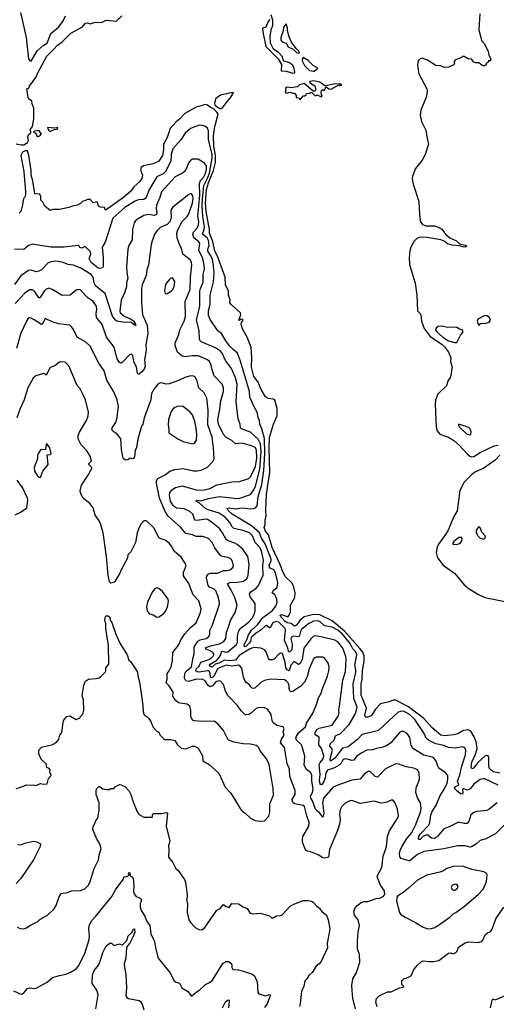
# Model space of a CAD drawing. Extents: x 1245515 to 1420776, y 606314 to 671314.
# Tile 123 of 256: x 1315842 to 1320926, y 644274 to 654784. Entities that reach past the tile are written whole.
import ezdxf

# ---------------------------------------------------------------- set-up
doc = ezdxf.new("R2010")
doc.units = 0

msp = doc.modelspace()

# ---------------------------------------------------------------- linework, layer by layer
at = {"layer": '0CON10XD'}
for points in [[(1315851, 654861), (1315910, 654595), (1315934, 654365), (1315945, 654348), (1315965, 654342), (1316028, 654452), (1316091, 654509), (1316135, 654534), (1316175, 654635), (1316255, 654703), (1316301, 654765), (1316330, 654825)], [(1316205, 654468), (1316245, 654512), (1316293, 654547), (1316388, 654642), (1316511, 654709), (1316545, 654747), (1316565, 654749), (1316595, 654740), (1316645, 654758), (1316713, 654753), (1316765, 654780), (1316875, 654768), (1316932, 654825)], [(1318510, 654785), (1318494, 654766), (1318466, 654704), (1318432, 654695), (1318434, 654654), (1318468, 654498), (1318600, 654365), (1318633, 654305), (1318630, 654240), (1318686, 654236), (1318755, 654212), (1318775, 654218), (1318776, 654223), (1318765, 654281), (1318755, 654295), (1318721, 654325), (1318663, 654343), (1318651, 654355), (1318645, 654387), (1318605, 654430), (1318550, 654470), (1318519, 654535), (1318515, 654605), (1318527, 654693), (1318535, 654700), (1318543, 654727), (1318544, 654775), (1318524, 654835)], [(1320750, 654845), (1320740, 654675), (1320772, 654555), (1320800, 654525), (1320841, 654445), (1320847, 654405), (1320868, 654365), (1320865, 654348), (1320855, 654340), (1320842, 654348), (1320838, 654332), (1320820, 654315), (1320818, 654302), (1320805, 654290), (1320785, 654290), (1320774, 654294), (1320740, 654325), (1320705, 654323), (1320685, 654332), (1320662, 654362), (1320625, 654368), (1320582, 654392), (1320565, 654392), (1320555, 654382), (1320490, 654355), (1320472, 654335), (1320480, 654315), (1320475, 654303), (1320415, 654276), (1320375, 654275), (1320330, 654290), (1320282, 654295), (1320191, 654351), (1320135, 654372), (1320115, 654365), (1320094, 654345), (1320086, 654305), (1320089, 654269), (1320101, 654205), (1320186, 654045), (1320190, 654025), (1320182, 653965), (1320122, 653818), (1320113, 653765), (1320129, 653699), (1320176, 653606), (1320184, 653535), (1320202, 653455), (1320166, 653344), (1320134, 653285), (1320064, 653195), (1320031, 653115), (1320029, 653085), (1320038, 653028), (1320101, 652845), (1320107, 652713), (1320115, 652635), (1320138, 652598), (1320175, 652582), (1320272, 652582), (1320315, 652567), (1320345, 652548), (1320383, 652495), (1320432, 652455), (1320503, 652423), (1320535, 652393), (1320595, 652379), (1320606, 652375), (1320611, 652365), (1320602, 652358), (1320585, 652356), (1320531, 652371), (1320455, 652376), (1320405, 652392), (1320369, 652419), (1320335, 652433), (1320189, 652459), (1320115, 652464), (1320080, 652450), (1320051, 652419), (1320014, 652355), (1320003, 652317), (1319996, 652245), (1320002, 652172), (1320060, 651971), (1320077, 651845), (1320086, 651676), (1320115, 651649), (1320122, 651635), (1320130, 651565), (1320156, 651486), (1320221, 651401), (1320345, 651320), (1320375, 651293), (1320416, 651236), (1320442, 651175), (1320439, 651135), (1320455, 651075), (1320438, 650972), (1320410, 650925), (1320394, 650876), (1320304, 650785), (1320276, 650724), (1320273, 650675), (1320285, 650435), (1320297, 650395), (1320325, 650361), (1320415, 650326), (1320475, 650293), (1320535, 650239), (1320618, 650148), (1320645, 650125), (1320665, 650118), (1320685, 650122), (1320756, 650165), (1320905, 650234), (1320945, 650241)], [(1318815, 654427), (1318825, 654432), (1318823, 654445), (1318792, 654475), (1318743, 654545), (1318715, 654602), (1318697, 654665), (1318699, 654699), (1318685, 654740), (1318655, 654704), (1318652, 654665), (1318626, 654595), (1318627, 654565), (1318645, 654546), (1318685, 654534), (1318706, 654495), (1318759, 654469), (1318795, 654434), (1318815, 654427)], [(1315805, 653460), (1315858, 653448), (1315885, 653450), (1315926, 653475), (1315936, 653495), (1315930, 653535), (1315934, 653555), (1315962, 653575), (1315958, 653615), (1315977, 653643), (1315992, 653725), (1315994, 653845), (1315976, 653885), (1315970, 653915), (1315945, 653932), (1315931, 653955), (1315918, 654045), (1315940, 654055), (1315947, 654075), (1316014, 654166), (1316040, 654225), (1316131, 654395), (1316205, 654468)], [(1318975, 654234), (1318985, 654236), (1319022, 654265), (1318972, 654295), (1318919, 654349), (1318865, 654382), (1318855, 654362), (1318855, 654345), (1318880, 654295), (1318935, 654241), (1318975, 654234)], [(1318835, 653930), (1318865, 653970), (1318885, 653970), (1318898, 653982), (1318902, 653998), (1318935, 654000), (1318947, 654007), (1318958, 654008), (1318995, 653970), (1319003, 653977), (1319025, 653980), (1319035, 653970), (1319065, 653960), (1319070, 653975), (1319060, 653985), (1319058, 654005), (1319063, 654027), (1319075, 654040), (1319085, 654030), (1319098, 654032), (1319100, 654055), (1319112, 654068), (1319140, 654045), (1319165, 654043), (1319245, 654090), (1319257, 654083), (1319280, 654085), (1319265, 654096), (1319211, 654101), (1319108, 654078), (1319087, 654087), (1319045, 654118), (1318975, 654132), (1318938, 654125), (1318934, 654115), (1318989, 654079), (1319002, 654035), (1318995, 654022), (1318972, 654022), (1318875, 654102), (1318825, 654089), (1318804, 654066), (1318735, 654056), (1318695, 654063), (1318678, 654055), (1318680, 654035), (1318673, 654015), (1318680, 654005), (1318695, 654001), (1318725, 654012), (1318755, 654000), (1318775, 654000), (1318790, 653975), (1318790, 653955), (1318815, 653950), (1318835, 653930)], [(1317985, 653833), (1318005, 653845), (1318043, 653897), (1318088, 653945), (1318122, 654005), (1318095, 654005), (1317985, 653980), (1317935, 653943), (1317920, 653895), (1317923, 653875), (1317951, 653851), (1317985, 653833)], [(1320965, 646741), (1320892, 646755), (1320851, 646795), (1320845, 646825), (1320847, 646905), (1320838, 646925), (1320825, 646931), (1320805, 646922), (1320732, 646858), (1320682, 646795), (1320665, 646786), (1320657, 646805), (1320665, 646858), (1320704, 646945), (1320723, 647005), (1320711, 647075), (1320690, 647130), (1320655, 647189), (1320625, 647205), (1320575, 647196), (1320515, 647161), (1320475, 647149), (1320375, 647140), (1320335, 647147), (1320242, 647225), (1320155, 647325), (1319989, 647449), (1319855, 647519), (1319825, 647521), (1319785, 647504), (1319690, 647480), (1319637, 647425), (1319595, 647355), (1319555, 647338), (1319535, 647339), (1319526, 647345), (1319524, 647355), (1319542, 647435), (1319483, 647573), (1319483, 647695), (1319494, 647745), (1319500, 647835), (1319515, 647935), (1319515, 647995), (1319501, 648031), (1319472, 648072), (1319308, 648258), (1319175, 648368), (1319045, 648432), (1318975, 648435), (1318875, 648411), (1318830, 648370), (1318795, 648321), (1318775, 648311), (1318738, 648338), (1318695, 648347), (1318669, 648365), (1318616, 648425), (1318635, 648435), (1318664, 648425), (1318695, 648412), (1318705, 648415), (1318721, 648435), (1318730, 648465), (1318730, 648535), (1318776, 648615), (1318782, 648665), (1318767, 648727), (1318748, 648768), (1318675, 648840), (1318645, 648901), (1318617, 648977), (1318535, 649151), (1318496, 649285), (1318465, 649324), (1318449, 649365), (1318460, 649395), (1318460, 649445), (1318471, 649485), (1318466, 649555), (1318474, 649714), (1318509, 649955), (1318503, 650205), (1318508, 650325), (1318550, 650465), (1318589, 650555), (1318589, 650635), (1318565, 650723), (1318545, 650734), (1318495, 650741), (1318465, 650760), (1318418, 650835), (1318386, 650916), (1318341, 650975), (1318315, 651075), (1318317, 651175), (1318311, 651285), (1318267, 651395), (1318220, 651485), (1318206, 651535), (1318209, 651551), (1318227, 651575), (1318222, 651585), (1318204, 651586), (1318185, 651572), (1318178, 651578), (1318200, 651635), (1318196, 651655), (1318096, 651745), (1318085, 651762), (1318086, 651795), (1318068, 651845), (1318069, 651885), (1318039, 651955), (1318032, 652035), (1317951, 652261), (1317924, 652315), (1317903, 652415), (1317868, 652505), (1317867, 652545), (1317830, 652735), (1317824, 652825), (1317835, 652972), (1317856, 653044), (1317909, 653175), (1317932, 653258), (1317931, 653335), (1317913, 653435), (1317909, 653545), (1317923, 653645), (1317960, 653775), (1317950, 653795), (1317906, 653836), (1317876, 653846), (1317845, 653872), (1317825, 653878), (1317725, 653852), (1317605, 653782), (1317545, 653721), (1317508, 653692), (1317448, 653622), (1317416, 653525), (1317375, 653455), (1317376, 653394), (1317365, 653336), (1317325, 653274), (1317265, 653245), (1317163, 653225), (1317138, 653205), (1317132, 653182), (1317150, 653125), (1317145, 653090), (1317122, 653058), (1317059, 653001), (1317028, 652955), (1316949, 652885), (1316765, 652754), (1316752, 652755), (1316745, 652778), (1316705, 652783), (1316684, 652794), (1316669, 652839), (1316625, 652828), (1316594, 652864), (1316565, 652866), (1316535, 652850), (1316515, 652848), (1316489, 652821), (1316455, 652803), (1316406, 652794), (1316365, 652778), (1316265, 652759), (1316195, 652758), (1316165, 652748), (1316108, 652795), (1316088, 652835), (1316068, 652858), (1316066, 652896), (1316055, 652920), (1316004, 652925), (1315983, 653065), (1315964, 653125), (1315963, 653175), (1315940, 653335), (1315925, 653385), (1315905, 653386), (1315870, 653370), (1315853, 653335), (1315885, 653162), (1315904, 652945), (1315902, 652918), (1315895, 652890), (1315883, 652877), (1315873, 652807), (1315852, 652735), (1315835, 652720)], [(1318749, 648119), (1318744, 648056), (1318725, 648035), (1318714, 648034), (1318700, 648085), (1318668, 648158), (1318677, 648265), (1318674, 648285), (1318605, 648352), (1318575, 648361), (1318544, 648345), (1318515, 648293), (1318505, 648294), (1318475, 648316), (1318465, 648315), (1318419, 648271), (1318364, 648236), (1318312, 648188), (1318305, 648148), (1318295, 648132), (1318255, 648093), (1318245, 648089), (1318237, 648097), (1318238, 648115), (1318268, 648172), (1318280, 648210), (1318314, 648266), (1318380, 648325), (1318437, 648403), (1318535, 648475), (1318575, 648525), (1318588, 648565), (1318586, 648595), (1318576, 648624), (1318564, 648644), (1318536, 648665), (1318551, 648695), (1318585, 648719), (1318593, 648745), (1318594, 648775), (1318569, 648879), (1318552, 648912), (1318515, 648928), (1318505, 648940), (1318503, 648965), (1318525, 649005), (1318525, 649025), (1318465, 649181), (1318417, 649255), (1318399, 649305), (1318315, 649382), (1318109, 649505), (1318065, 649545), (1318056, 649565), (1318075, 649572), (1318141, 649561), (1318215, 649573), (1318309, 649561), (1318335, 649565), (1318362, 649578), (1318375, 649595), (1318386, 649694), (1318426, 649824), (1318448, 649972), (1318457, 650155), (1318453, 650315), (1318425, 650415), (1318402, 650465), (1318401, 650505), (1318387, 650537), (1318375, 650595), (1318345, 650646), (1318297, 650755), (1318294, 650815), (1318199, 651139), (1318165, 651223), (1318120, 651265), (1318085, 651299), (1318042, 651355), (1317996, 651435), (1317955, 651464), (1317874, 651585), (1317857, 651627), (1317855, 651678), (1317872, 651745), (1317872, 651845), (1317911, 651985), (1317916, 652085), (1317911, 652155), (1317897, 652225), (1317882, 652262), (1317849, 652315), (1317849, 652335), (1317862, 652375), (1317855, 652428), (1317842, 652455), (1317791, 652495), (1317810, 652545), (1317814, 652575), (1317795, 652685), (1317789, 652801), (1317791, 652869), (1317807, 653015), (1317845, 653092), (1317865, 653147), (1317896, 653306), (1317894, 653345), (1317857, 653505), (1317855, 653597), (1317845, 653625), (1317825, 653644), (1317795, 653655), (1317755, 653658), (1317665, 653623), (1317607, 653573), (1317559, 653501), (1317474, 653406), (1317457, 653345), (1317454, 653275), (1317398, 653165), (1317372, 653138), (1317306, 653105), (1317220, 652965), (1317196, 652895), (1317180, 652875), (1317165, 652865), (1317105, 652862), (1317065, 652845), (1316962, 652778), (1316834, 652665), (1316752, 652408), (1316723, 652355), (1316733, 652245), (1316732, 652148), (1316724, 652136), (1316695, 652129), (1316675, 652136), (1316605, 652194), (1316584, 652236), (1316599, 652281), (1316598, 652305), (1316545, 652360), (1316535, 652362), (1316505, 652344), (1316483, 652353), (1316472, 652372), (1316405, 652365), (1316315, 652355), (1316175, 652357), (1315975, 652387), (1315935, 652374), (1315885, 652332), (1315785, 652336)], [(1316035, 653536), (1316055, 653544), (1316073, 653565), (1316045, 653603), (1316000, 653595), (1315990, 653585), (1316013, 653573), (1316025, 653540), (1316035, 653536)], [(1316165, 653594), (1316175, 653594), (1316208, 653612), (1316242, 653615), (1316250, 653635), (1316215, 653627), (1316140, 653635), (1316150, 653605), (1316165, 653594)], [(1320935, 646425), (1320849, 646355), (1320825, 646343), (1320717, 646333), (1320685, 646322), (1320654, 646296), (1320634, 646226), (1320615, 646204), (1320585, 646203), (1320536, 646216), (1320515, 646213), (1320425, 646167), (1320365, 646146), (1320295, 646063), (1320265, 646043), (1320235, 646046), (1320195, 646080), (1320185, 646082), (1320144, 646066), (1320115, 646034), (1320103, 646033), (1320098, 646045), (1320100, 646065), (1320116, 646095), (1320205, 646185), (1320216, 646214), (1320229, 646291), (1320240, 646325), (1320288, 646405), (1320328, 646502), (1320373, 646575), (1320402, 646635), (1320410, 646675), (1320408, 646715), (1320385, 646746), (1320314, 646794), (1320301, 646815), (1320285, 646870), (1320265, 646898), (1320241, 646911), (1320155, 646932), (1320035, 647004), (1320017, 647037), (1320003, 647123), (1319975, 647165), (1319935, 647187), (1319915, 647186), (1319895, 647174), (1319801, 647065), (1319755, 647033), (1319705, 647014), (1319648, 647005), (1319605, 646991), (1319545, 646986), (1319486, 646956), (1319435, 646919), (1319405, 646879), (1319385, 646877), (1319325, 646893), (1319305, 646890), (1319285, 646875), (1319268, 646842), (1319251, 646825), (1319201, 646799), (1319125, 646772), (1319106, 646745), (1319099, 646691), (1319085, 646653), (1319065, 646621), (1319055, 646616), (1319047, 646627), (1319040, 646665), (1319048, 646725), (1319036, 646835), (1319046, 646854), (1319080, 646895), (1319086, 646925), (1319062, 647005), (1319032, 647045), (1319038, 647125), (1318995, 647152), (1318993, 647175), (1319012, 647208), (1319035, 647222), (1319176, 647255), (1319241, 647349), (1319250, 647385), (1319247, 647415), (1319252, 647455), (1319290, 647735), (1319318, 647825), (1319324, 647954), (1319320, 647985), (1319289, 648075), (1319235, 648144), (1319205, 648160), (1319073, 648193), (1318995, 648207), (1318971, 648199), (1318946, 648174), (1318874, 648075), (1318856, 647954), (1318835, 647911), (1318815, 647900), (1318775, 647928), (1318765, 647928), (1318736, 647895), (1318715, 647835), (1318695, 647845), (1318682, 647865), (1318674, 647925), (1318659, 647969), (1318645, 648018), (1318625, 648021), (1318601, 648009), (1318555, 647958), (1318535, 647950), (1318505, 647952), (1318495, 647964), (1318472, 648035), (1318455, 648059), (1318415, 648075), (1318335, 648081), (1318295, 648064), (1318183, 647997), (1318143, 647947), (1318079, 647941), (1318025, 647948), (1317965, 647915), (1317926, 647904), (1317895, 647874), (1317870, 647885), (1317865, 647895), (1317875, 647905), (1317945, 647949), (1317971, 647975), (1317987, 648005), (1317995, 648039), (1318005, 648043), (1318045, 648034), (1318062, 648038), (1318156, 648114), (1318164, 648136), (1318165, 648205), (1318175, 648255), (1318194, 648286), (1318247, 648325), (1318285, 648355), (1318321, 648395), (1318344, 648435), (1318355, 648475), (1318352, 648552), (1318299, 648625), (1318292, 648655), (1318306, 648675), (1318366, 648715), (1318391, 648745), (1318438, 648855), (1318435, 648955), (1318444, 649015), (1318422, 649115), (1318400, 649155), (1318352, 649205), (1318326, 649275), (1318295, 649305), (1318225, 649333), (1318125, 649352), (1318109, 649369), (1318085, 649417), (1318033, 649475), (1317969, 649515), (1317852, 649552), (1317824, 649565), (1317756, 649626), (1317722, 649645), (1317732, 649655), (1317775, 649647), (1317855, 649674), (1317975, 649694), (1318165, 649673), (1318190, 649675), (1318305, 649716), (1318341, 649765), (1318357, 649805), (1318404, 649986), (1318418, 650175), (1318410, 650255), (1318386, 650306), (1318305, 650380), (1318209, 650415), (1318196, 650425), (1318194, 650465), (1318183, 650495), (1318173, 650525), (1318150, 650705), (1318161, 650895), (1318145, 650960), (1318102, 651062), (1318036, 651145), (1318000, 651225), (1317985, 651244), (1317932, 651282), (1317776, 651345), (1317766, 651355), (1317760, 651375), (1317758, 651465), (1317729, 651575), (1317762, 651725), (1317765, 651885), (1317770, 651915), (1317798, 651982), (1317799, 652069), (1317812, 652125), (1317810, 652165), (1317797, 652235), (1317754, 652325), (1317763, 652395), (1317749, 652415), (1317701, 652455), (1317690, 652495), (1317696, 652515), (1317735, 652560), (1317750, 652595), (1317752, 652625), (1317741, 652685), (1317762, 652912), (1317759, 653035), (1317771, 653069), (1317805, 653108), (1317821, 653135), (1317834, 653185), (1317834, 653225), (1317815, 653253), (1317745, 653294), (1317685, 653294), (1317665, 653282), (1317644, 653256), (1317624, 653205), (1317601, 653165), (1317577, 653145), (1317502, 653105), (1317355, 652945), (1317338, 652885), (1317300, 652805), (1317299, 652769), (1317306, 652724), (1317301, 652705), (1317275, 652695), (1317215, 652703), (1317165, 652694), (1317098, 652655), (1317075, 652635), (1317062, 652615), (1317044, 652545), (1317043, 652435), (1317007, 652375), (1316995, 652335), (1316981, 652145), (1316983, 652085), (1316996, 652025), (1316981, 651975), (1316980, 651935), (1316964, 651876), (1316925, 651790), (1316911, 651671), (1316915, 651655), (1316962, 651615), (1317025, 651591), (1317055, 651570), (1317078, 651535), (1317079, 651521), (1317065, 651523), (1317027, 651557), (1316962, 651552), (1316877, 651567), (1316859, 651579), (1316831, 651621), (1316755, 651862), (1316655, 651939), (1316637, 651975), (1316626, 652035), (1316605, 652064), (1316495, 652132), (1316415, 652164), (1316360, 652170), (1316295, 652195), (1316225, 652205), (1316175, 652198), (1316141, 652185), (1316075, 652114), (1316045, 652098), (1316016, 652094), (1315965, 652111), (1315935, 652108), (1315855, 652051), (1315785, 651957)], [(1318072, 648312), (1318089, 648371), (1318141, 648455), (1318162, 648535), (1318137, 648615), (1318099, 648695), (1318061, 648755), (1318062, 648765), (1318084, 648776), (1318165, 648780), (1318228, 648792), (1318264, 648815), (1318280, 648855), (1318288, 648972), (1318275, 649054), (1318221, 649131), (1318163, 649183), (1318138, 649198), (1318065, 649221), (1318046, 649235), (1318005, 649307), (1317972, 649352), (1317885, 649424), (1317845, 649448), (1317825, 649453), (1317735, 649439), (1317715, 649443), (1317708, 649452), (1317687, 649507), (1317655, 649536), (1317595, 649561), (1317515, 649571), (1317493, 649583), (1317478, 649598), (1317451, 649645), (1317440, 649705), (1317445, 649734), (1317465, 649764), (1317505, 649792), (1317575, 649809), (1317735, 649763), (1317812, 649765), (1317869, 649781), (1317945, 649820), (1318105, 649851), (1318185, 649856), (1318285, 649887), (1318305, 649905), (1318359, 650015), (1318372, 650105), (1318368, 650192), (1318355, 650217), (1318315, 650236), (1318215, 650262), (1318145, 650258), (1318105, 650292), (1318045, 650324), (1318017, 650357), (1317963, 650465), (1317957, 650515), (1317975, 650605), (1317986, 650714), (1318015, 650815), (1318017, 650855), (1318001, 650895), (1317915, 650982), (1317895, 651045), (1317886, 651096), (1317866, 651136), (1317845, 651153), (1317745, 651195), (1317685, 651196), (1317605, 651186), (1317575, 651193), (1317526, 651236), (1317500, 651305), (1317502, 651335), (1317541, 651425), (1317549, 651475), (1317595, 651566), (1317611, 651615), (1317607, 651775), (1317661, 651905), (1317664, 652036), (1317679, 652165), (1317674, 652195), (1317659, 652219), (1317581, 652281), (1317568, 652345), (1317549, 652379), (1317523, 652453), (1317518, 652505), (1317525, 652530), (1317573, 652625), (1317627, 652683), (1317645, 652712), (1317685, 652824), (1317694, 652876), (1317689, 652905), (1317675, 652924), (1317665, 652926), (1317645, 652918), (1317477, 652783), (1317461, 652765), (1317455, 652745), (1317458, 652675), (1317447, 652633), (1317415, 652599), (1317342, 652565), (1317308, 652535), (1317285, 652500), (1317256, 652425), (1317244, 652385), (1317216, 652165), (1317199, 652115), (1317191, 652055), (1317149, 651955), (1317140, 651910), (1317142, 651765), (1317152, 651635), (1317203, 651525), (1317210, 651435), (1317186, 651315), (1317191, 651255), (1317174, 651154), (1317179, 651085), (1317168, 651055), (1317143, 651025), (1317115, 651001), (1317105, 651000), (1317097, 651007), (1317086, 651075), (1317059, 651135), (1317049, 651199), (1317035, 651213), (1317012, 651205), (1316936, 651124), (1316925, 651119), (1316905, 651124), (1316880, 651165), (1316848, 651288), (1316769, 651395), (1316722, 651532), (1316661, 651605), (1316656, 651645), (1316666, 651695), (1316662, 651725), (1316625, 651775), (1316565, 651820), (1316508, 651878), (1316485, 651900), (1316465, 651904), (1316445, 651896), (1316380, 651845), (1316295, 651840), (1316195, 651902), (1316155, 651918), (1316125, 651908), (1316105, 651891), (1316055, 651814), (1316045, 651816), (1315995, 651889), (1315975, 651901), (1315945, 651900), (1315896, 651865), (1315792, 651755)], [(1317405, 651858), (1317415, 651862), (1317456, 651885), (1317475, 651904), (1317491, 651935), (1317495, 651990), (1317476, 652026), (1317455, 652024), (1317435, 652008), (1317410, 651980), (1317396, 651955), (1317385, 651890), (1317395, 651862), (1317405, 651858)], [(1317895, 650328), (1317850, 650460), (1317852, 650615), (1317839, 650745), (1317811, 650801), (1317751, 650855), (1317735, 650925), (1317716, 650966), (1317695, 650979), (1317665, 650981), (1317605, 650966), (1317535, 650932), (1317435, 650896), (1317405, 650892), (1317355, 650907), (1317335, 650903), (1317315, 650892), (1317278, 650845), (1317248, 650795), (1317239, 650725), (1317170, 650535), (1317155, 650468), (1317142, 650445), (1317103, 650307), (1317086, 650216), (1317073, 650185), (1317065, 650118), (1317055, 650100), (1317045, 650096), (1317025, 650103), (1316995, 650087), (1316975, 650083), (1316955, 650092), (1316947, 650105), (1316929, 650195), (1316919, 650309), (1316885, 650355), (1316832, 650395), (1316825, 650415), (1316832, 650435), (1316867, 650483), (1316879, 650521), (1316894, 650654), (1316882, 650725), (1316845, 650811), (1316771, 650935), (1316744, 651035), (1316687, 651117), (1316595, 651299), (1316545, 651347), (1316455, 651394), (1316417, 651477), (1316396, 651506), (1316375, 651522), (1316256, 651536), (1316188, 651558), (1316115, 651596), (1316086, 651534), (1316075, 651529), (1315995, 651582), (1315965, 651598), (1315945, 651600), (1315928, 651592), (1315916, 651574), (1315852, 651438), (1315806, 651274)], [(1320745, 651520), (1320758, 651542), (1320815, 651546), (1320851, 651555), (1320864, 651575), (1320854, 651605), (1320825, 651624), (1320805, 651627), (1320731, 651589), (1320723, 651565), (1320733, 651533), (1320745, 651520)], [(1320485, 651337), (1320505, 651340), (1320543, 651417), (1320570, 651445), (1320570, 651465), (1320560, 651475), (1320535, 651480), (1320505, 651498), (1320455, 651503), (1320405, 651500), (1320345, 651514), (1320305, 651509), (1320285, 651493), (1320279, 651475), (1320289, 651455), (1320355, 651394), (1320415, 651357), (1320485, 651337)], [(1315805, 646578), (1315855, 646590), (1315915, 646617), (1315955, 646612), (1315985, 646617), (1316015, 646608), (1316065, 646632), (1316095, 646622), (1316133, 646627), (1316150, 646685), (1316178, 646715), (1316162, 646755), (1316166, 646776), (1316155, 646792), (1316131, 646801), (1316125, 646840), (1316080, 646880), (1316068, 646898), (1316044, 646946), (1316044, 646985), (1316075, 647020), (1316195, 647046), (1316239, 647075), (1316258, 647105), (1316271, 647145), (1316292, 647175), (1316310, 647305), (1316345, 647346), (1316375, 647352), (1316445, 647313), (1316488, 647332), (1316490, 647345), (1316515, 647370), (1316527, 647415), (1316523, 647525), (1316508, 647565), (1316525, 647680), (1316545, 647722), (1316575, 647743), (1316658, 647752), (1316690, 647760), (1316710, 647775), (1316752, 647818), (1316760, 647835), (1316760, 647865), (1316794, 647906), (1316788, 648105), (1316761, 648285), (1316762, 648342), (1316752, 648355), (1316750, 648375), (1316758, 648415), (1316765, 648422), (1316785, 648422), (1316802, 648405), (1316806, 648376), (1316825, 648348), (1316866, 648225), (1316910, 648130), (1316988, 648005), (1317006, 647946), (1317025, 647932), (1317095, 647828), (1317104, 647765), (1317121, 647715), (1317147, 647517), (1317156, 647465), (1317158, 647395), (1317165, 647372), (1317175, 647358), (1317203, 647343), (1317218, 647325), (1317241, 647291), (1317262, 647235), (1317305, 647190), (1317325, 647180), (1317335, 647150), (1317385, 647100), (1317455, 647100), (1317495, 647088), (1317524, 647044), (1317565, 647008), (1317615, 647002), (1317685, 647028), (1317705, 647028), (1317745, 647008), (1317792, 646925), (1317794, 646874), (1317862, 646835), (1317965, 646740), (1318035, 646592), (1318095, 646528), (1318195, 646363), (1318215, 646337), (1318247, 646315), (1318305, 646260), (1318355, 646237), (1318405, 646228), (1318455, 646232), (1318498, 646282), (1318510, 646325), (1318510, 646415), (1318548, 646505), (1318546, 646576), (1318504, 646834), (1318473, 646893), (1318409, 646975), (1318385, 647023), (1318365, 647037), (1318305, 647051), (1318225, 647053), (1318125, 647071), (1318065, 647098), (1318017, 647195), (1317955, 647267), (1317916, 647296), (1317786, 647294), (1317705, 647300), (1317685, 647308), (1317669, 647345), (1317669, 647409), (1317656, 647455), (1317629, 647479), (1317555, 647487), (1317535, 647493), (1317506, 647516), (1317485, 647542), (1317477, 647565), (1317480, 647605), (1317435, 647672), (1317403, 647705), (1317416, 647745), (1317416, 647805), (1317436, 647835), (1317459, 647875), (1317472, 647945), (1317475, 648029), (1317535, 648108), (1317560, 648165), (1317602, 648228), (1317665, 648295), (1317724, 648345), (1317772, 648455), (1317778, 648495), (1317752, 648582), (1317692, 648645), (1317646, 648766), (1317588, 648848), (1317588, 648885), (1317617, 648955), (1317610, 648975), (1317568, 649045), (1317490, 649110), (1317461, 649165), (1317435, 649195), (1317395, 649229), (1317331, 649251), (1317314, 649274), (1317278, 649355), (1317195, 649433), (1317165, 649433), (1317138, 649402), (1317113, 649357), (1317094, 649305), (1317076, 649205), (1317026, 649104), (1316995, 649070), (1316990, 649035), (1316925, 648912), (1316911, 648875), (1316855, 648788), (1316845, 648778), (1316815, 648768), (1316801, 648785), (1316784, 648855), (1316767, 649055), (1316732, 649305), (1316704, 649405), (1316684, 649445), (1316646, 649495), (1316626, 649575), (1316595, 649617), (1316518, 649678), (1316495, 649722), (1316488, 649755), (1316500, 649815), (1316565, 649910), (1316610, 649995), (1316610, 650005), (1316579, 650035), (1316580, 650045), (1316606, 650075), (1316594, 650125), (1316560, 650180), (1316496, 650246), (1316471, 650295), (1316467, 650315), (1316467, 650345), (1316478, 650382), (1316554, 650505), (1316571, 650555), (1316577, 650595), (1316542, 650725), (1316523, 650773), (1316488, 650845), (1316455, 650881), (1316365, 651088), (1316325, 651128), (1316285, 651133), (1316265, 651130), (1316215, 651090), (1316165, 651070), (1316125, 650988), (1316108, 651005), (1316095, 651007), (1316015, 650981), (1315984, 650956), (1315930, 650855), (1315891, 650725), (1315846, 650635), (1315812, 650535)], [(1317685, 650258), (1317705, 650264), (1317728, 650295), (1317732, 650355), (1317726, 650425), (1317710, 650495), (1317685, 650565), (1317660, 650595), (1317585, 650654), (1317535, 650658), (1317496, 650644), (1317475, 650626), (1317459, 650601), (1317429, 650515), (1317424, 650455), (1317434, 650416), (1317434, 650374), (1317529, 650309), (1317585, 650280), (1317685, 650258)], [(1320645, 650351), (1320655, 650360), (1320658, 650385), (1320646, 650415), (1320636, 650426), (1320605, 650443), (1320524, 650466), (1320522, 650455), (1320532, 650435), (1320550, 650415), (1320615, 650359), (1320645, 650351)], [(1319424, 644224), (1319394, 644335), (1319389, 644421), (1319384, 644475), (1319394, 644545), (1319436, 644615), (1319469, 644725), (1319467, 644805), (1319447, 644865), (1319444, 644945), (1319452, 645045), (1319466, 645116), (1319451, 645175), (1319412, 645225), (1319408, 645265), (1319418, 645295), (1319438, 645325), (1319485, 645362), (1319515, 645372), (1319555, 645371), (1319645, 645403), (1319685, 645408), (1319720, 645425), (1319738, 645445), (1319732, 645485), (1319690, 645545), (1319657, 645635), (1319661, 645655), (1319705, 645735), (1319720, 645855), (1319755, 645955), (1319765, 646065), (1319788, 646125), (1319876, 646265), (1319882, 646285), (1319872, 646355), (1319862, 646385), (1319845, 646428), (1319825, 646452), (1319805, 646453), (1319758, 646432), (1319715, 646422), (1319685, 646424), (1319625, 646441), (1319475, 646419), (1319385, 646448), (1319365, 646444), (1319315, 646422), (1319278, 646385), (1319259, 646351), (1319252, 646305), (1319260, 646245), (1319252, 646198), (1319232, 646128), (1319148, 645925), (1319136, 645844), (1319095, 645832), (1319076, 645836), (1319025, 645868), (1318955, 645899), (1318913, 645907), (1318896, 645916), (1318882, 645942), (1318860, 646005), (1318857, 646037), (1318864, 646065), (1318928, 646175), (1318930, 646215), (1318905, 646285), (1318880, 646385), (1318865, 646396), (1318775, 646414), (1318757, 646427), (1318747, 646445), (1318749, 646465), (1318780, 646515), (1318779, 646555), (1318723, 646705), (1318719, 646785), (1318696, 646845), (1318665, 647015), (1318624, 647065), (1318634, 647105), (1318662, 647145), (1318654, 647185), (1318664, 647215), (1318654, 647234), (1318585, 647251), (1318545, 647280), (1318534, 647305), (1318526, 647366), (1318484, 647424), (1318455, 647438), (1318425, 647441), (1318385, 647439), (1318365, 647431), (1318303, 647377), (1318285, 647367), (1318255, 647364), (1318241, 647371), (1318203, 647405), (1318165, 647465), (1318061, 647571), (1318036, 647615), (1318016, 647686), (1317985, 647722), (1317965, 647726), (1317935, 647717), (1317897, 647673), (1317875, 647663), (1317849, 647679), (1317822, 647725), (1317795, 647741), (1317725, 647745), (1317645, 647719), (1317615, 647725), (1317599, 647755), (1317604, 647806), (1317619, 647831), (1317675, 647875), (1317691, 647975), (1317704, 648015), (1317703, 648087), (1317741, 648149), (1317766, 648165), (1317832, 648178), (1317860, 648200), (1317869, 648225), (1317871, 648265), (1317896, 648315), (1317974, 648545), (1317975, 648565), (1317957, 648635), (1317935, 648689), (1317915, 648706), (1317868, 648728), (1317853, 648745), (1317833, 648825), (1317837, 648845), (1317853, 648865), (1317875, 648876), (1317953, 648877), (1318015, 648905), (1318055, 648904), (1318085, 648910), (1318117, 648935), (1318124, 648955), (1318112, 649002), (1318097, 649025), (1318065, 649043), (1318005, 649055), (1317985, 649066), (1317925, 649148), (1317895, 649205), (1317855, 649246), (1317795, 649269), (1317726, 649266), (1317685, 649284), (1317615, 649301), (1317559, 649365), (1317427, 649485), (1317393, 649535), (1317332, 649675), (1317298, 649855), (1317317, 649885), (1317395, 649927), (1317445, 649965), (1317495, 649984), (1317585, 649993), (1317695, 649970), (1317735, 649969), (1317777, 649975), (1317845, 650009), (1317901, 650069), (1317916, 650095), (1317911, 650215), (1317895, 650328)], [(1316065, 649902), (1316088, 649965), (1316146, 650035), (1316135, 650140), (1316165, 650142), (1316176, 650154), (1316162, 650215), (1316135, 650252), (1316125, 650258), (1316118, 650192), (1316074, 650196), (1316060, 650185), (1316039, 650151), (1316032, 650135), (1316030, 650095), (1315996, 650005), (1315998, 649965), (1316027, 649917), (1316045, 649902), (1316065, 649902)], [(1320964, 650135), (1320915, 650084), (1320793, 649997), (1320705, 649958), (1320665, 649931), (1320584, 649846), (1320538, 649758), (1320510, 649540), (1320468, 649475), (1320412, 649335), (1320385, 649289), (1320309, 649185), (1320295, 649155), (1320284, 649095), (1320300, 649040), (1320361, 648961), (1320485, 648874), (1320583, 648753), (1320638, 648708), (1320735, 648648), (1320805, 648615), (1321035, 648571)], [(1315795, 649498), (1315845, 649522), (1315919, 649575), (1315929, 649655), (1315926, 649675), (1315871, 649791), (1315815, 649868)], [(1320795, 649240), (1320810, 649255), (1320808, 649275), (1320773, 649313), (1320755, 649360), (1320735, 649370), (1320710, 649335), (1320710, 649305), (1320720, 649295), (1320722, 649282), (1320755, 649250), (1320795, 649240)], [(1320505, 649183), (1320535, 649193), (1320548, 649205), (1320562, 649235), (1320560, 649255), (1320525, 649258), (1320474, 649215), (1320461, 649195), (1320464, 649184), (1320505, 649183)], [(1317305, 648407), (1317325, 648410), (1317375, 648443), (1317401, 648475), (1317420, 648515), (1317430, 648575), (1317425, 648597), (1317365, 648680), (1317325, 648712), (1317305, 648720), (1317285, 648707), (1317255, 648672), (1317205, 648568), (1317194, 648515), (1317202, 648472), (1317225, 648443), (1317265, 648430), (1317305, 648407)], [(1321041, 646219), (1320918, 646092), (1320815, 646039), (1320755, 646021), (1320714, 645985), (1320663, 645955), (1320645, 645951), (1320595, 645964), (1320515, 645967), (1320365, 645934), (1320155, 645904), (1320085, 645872), (1320005, 645806), (1319995, 645804), (1319910, 645831), (1319898, 645848), (1319893, 645885), (1319899, 645915), (1319917, 645955), (1319971, 646045), (1319997, 646073), (1320025, 646106), (1320065, 646185), (1320118, 646325), (1320126, 646365), (1320118, 646425), (1320085, 646477), (1320067, 646535), (1320070, 646585), (1320106, 646675), (1320103, 646745), (1320085, 646778), (1320046, 646796), (1319965, 646809), (1319885, 646838), (1319855, 646839), (1319745, 646787), (1319660, 646700), (1319635, 646706), (1319585, 646756), (1319565, 646764), (1319521, 646735), (1319475, 646677), (1319385, 646668), (1319235, 646614), (1319185, 646593), (1319084, 646475), (1319073, 646425), (1319087, 646315), (1319075, 646271), (1319045, 646314), (1319021, 646331), (1318998, 646358), (1318965, 646444), (1318947, 646475), (1318945, 646495), (1318967, 646535), (1318971, 646575), (1318959, 646655), (1318958, 646725), (1318945, 646748), (1318900, 646780), (1318878, 646825), (1318883, 646923), (1318856, 647025), (1318846, 647046), (1318794, 647094), (1318788, 647115), (1318795, 647137), (1318820, 647175), (1318889, 647235), (1318902, 647275), (1318964, 647375), (1319005, 647465), (1319031, 647545), (1319059, 647595), (1319068, 647635), (1319125, 647775), (1319140, 647835), (1319142, 647875), (1319132, 647915), (1319096, 647965), (1319075, 647978), (1319005, 647981), (1318981, 647969), (1318931, 647855), (1318908, 647772), (1318885, 647716), (1318841, 647669), (1318755, 647614), (1318735, 647611), (1318725, 647619), (1318715, 647645), (1318715, 647675), (1318705, 647705), (1318685, 647728), (1318665, 647736), (1318515, 647744), (1318455, 647731), (1318415, 647710), (1318350, 647650), (1318325, 647646), (1318309, 647661), (1318294, 647685), (1318255, 647714), (1318242, 647732), (1318230, 647765), (1318213, 647863), (1318195, 647885), (1318175, 647895), (1318105, 647885), (1318045, 647894), (1317955, 647860), (1317915, 647782), (1317905, 647768), (1317885, 647757), (1317877, 647765), (1317875, 647805), (1317863, 647833), (1317845, 647835), (1317755, 647820), (1317734, 647824), (1317721, 647835), (1317725, 647855), (1317758, 647885), (1317775, 647926), (1317860, 647955), (1317888, 647972), (1317909, 647995), (1317912, 648008), (1317905, 648025), (1317875, 648048), (1317828, 648065), (1317828, 648082), (1317891, 648105), (1317975, 648120), (1318019, 648145), (1318041, 648179), (1318048, 648245), (1318072, 648312)], [(1320945, 646612), (1320805, 646681), (1320785, 646682), (1320755, 646672), (1320688, 646622), (1320649, 646575), (1320628, 646562), (1320615, 646559), (1320574, 646576), (1320567, 646565), (1320569, 646531), (1320565, 646518), (1320545, 646521), (1320502, 646555), (1320483, 646575), (1320482, 646585), (1320488, 646595), (1320526, 646615), (1320513, 646655), (1320539, 646725), (1320559, 646815), (1320597, 646935), (1320601, 646985), (1320592, 647012), (1320565, 647022), (1320492, 647008), (1320415, 647015), (1320365, 647036), (1320283, 647053), (1320202, 647092), (1320179, 647115), (1320157, 647165), (1320058, 647315), (1320002, 647368), (1319937, 647403), (1319905, 647401), (1319879, 647391), (1319675, 647204), (1319655, 647194), (1319496, 647155), (1319445, 647099), (1319345, 647022), (1319285, 647007), (1319205, 646902), (1319158, 646868), (1319153, 646893), (1319178, 646985), (1319172, 647005), (1319151, 647031), (1319154, 647055), (1319195, 647095), (1319212, 647138), (1319264, 647165), (1319355, 647261), (1319418, 647365), (1319433, 647403), (1319442, 647445), (1319407, 647537), (1319400, 647695), (1319428, 647815), (1319429, 647845), (1319416, 647895), (1319438, 648005), (1319426, 648035), (1319397, 648067), (1319366, 648125), (1319284, 648225), (1319235, 648268), (1319175, 648299), (1319095, 648313), (1319045, 648360), (1319015, 648368), (1318976, 648364), (1318925, 648340), (1318849, 648275), (1318836, 648255), (1318828, 648212), (1318818, 648195), (1318765, 648205), (1318745, 648195), (1318735, 648175), (1318749, 648119)], [(1315815, 645098), (1315845, 645082), (1315885, 645080), (1315915, 645090), (1315950, 645115), (1316035, 645158), (1316055, 645178), (1316138, 645225), (1316208, 645292), (1316230, 645330), (1316258, 645415), (1316284, 645456), (1316352, 645468), (1316395, 645486), (1316495, 645487), (1316539, 645511), (1316575, 645547), (1316594, 645585), (1316637, 645723), (1316681, 645815), (1316688, 645865), (1316710, 645935), (1316696, 645985), (1316664, 646035), (1316622, 646138), (1316625, 646172), (1316641, 646195), (1316653, 646235), (1316675, 646260), (1316691, 646345), (1316688, 646425), (1316656, 646515), (1316657, 646555), (1316664, 646576), (1316685, 646598), (1316695, 646598), (1316730, 646575), (1316772, 646568), (1316795, 646567), (1316815, 646577), (1316845, 646578), (1316865, 646598), (1316905, 646620), (1316925, 646618), (1316965, 646598), (1317009, 646549), (1317029, 646515), (1317051, 646435), (1317095, 646328), (1317115, 646300), (1317165, 646270), (1317260, 646270), (1317258, 646295), (1317265, 646310), (1317355, 646310), (1317405, 646320), (1317420, 646315), (1317403, 646175), (1317442, 646015), (1317429, 645965), (1317434, 645925), (1317429, 645845), (1317475, 645788), (1317507, 645725), (1317535, 645698), (1317573, 645645), (1317600, 645605), (1317611, 645575), (1317628, 645445), (1317628, 645412), (1317620, 645395), (1317633, 645343), (1317627, 645255), (1317647, 645175), (1317665, 645148), (1317715, 645092), (1317753, 645073), (1317785, 645068), (1317817, 645095), (1317945, 645280), (1317978, 645292), (1318015, 645338), (1318045, 645316), (1318075, 645308), (1318105, 645350), (1318175, 645347), (1318224, 645314), (1318268, 645295), (1318300, 645245), (1318335, 645241), (1318408, 645248), (1318505, 645217), (1318528, 645198), (1318545, 645198), (1318583, 645217), (1318625, 645220), (1318645, 645232), (1318727, 645323), (1318765, 645344), (1318865, 645381), (1318915, 645383), (1318955, 645376), (1318972, 645365), (1319010, 645320), (1319040, 645300), (1319065, 645263), (1319114, 645225), (1319132, 645175), (1319149, 645075), (1319128, 644962), (1319121, 644925), (1319124, 644875), (1319058, 644732), (1319038, 644705), (1319005, 644682), (1318963, 644615), (1318925, 644582), (1318904, 644546), (1318884, 644525), (1318872, 644468), (1318848, 644412), (1318835, 644278), (1318825, 644250)], [(1315818, 645978), (1315855, 645976), (1315895, 645994), (1315985, 646014), (1316025, 646009), (1316062, 645985), (1316060, 645960), (1315989, 645815), (1315853, 645615), (1315803, 645565)], [(1315775, 644416), (1315845, 644386), (1315865, 644383), (1315885, 644397), (1315926, 644444), (1315945, 644449), (1315995, 644442), (1316025, 644448), (1316135, 644511), (1316191, 644559), (1316265, 644582), (1316335, 644594), (1316391, 644619), (1316445, 644653), (1316464, 644676), (1316536, 644815), (1316581, 644965), (1316586, 645005), (1316579, 645075), (1316582, 645115), (1316611, 645169), (1316654, 645215), (1316824, 645426), (1316865, 645497), (1316946, 645605), (1316955, 645638), (1316975, 645633), (1317000, 645645), (1317010, 645655), (1317003, 645663), (1317005, 645680), (1317015, 645678), (1317020, 645645), (1317045, 645632), (1317051, 645615), (1317061, 645545), (1317056, 645475), (1317062, 645452), (1317079, 645429), (1317127, 645407), (1317136, 645396), (1317138, 645375), (1317128, 645345), (1317126, 645315), (1317139, 645275), (1317176, 645216), (1317193, 645165), (1317231, 645115), (1317241, 645025), (1317281, 644945), (1317289, 644875), (1317320, 644765), (1317444, 644615), (1317488, 644525), (1317505, 644512), (1317548, 644498), (1317570, 644450), (1317632, 644415), (1317675, 644360), (1317723, 644405), (1317765, 644429), (1317825, 644486), (1317866, 644505), (1317897, 644533), (1318009, 644711), (1318040, 644730), (1318072, 644732), (1318095, 644712), (1318104, 644695), (1318104, 644665), (1318115, 644646), (1318175, 644641), (1318225, 644628), (1318324, 644594), (1318345, 644579), (1318374, 644514), (1318381, 644405), (1318392, 644385), (1318465, 644364), (1318505, 644378), (1318519, 644375), (1318483, 644277), (1318452, 644238)], [(1320195, 645081), (1320235, 645084), (1320271, 645095), (1320335, 645136), (1320429, 645205), (1320465, 645240), (1320495, 645254), (1320588, 645322), (1320734, 645445), (1320782, 645498), (1320805, 645538), (1320821, 645585), (1320830, 645655), (1320825, 645670), (1320795, 645688), (1320666, 645714), (1320565, 645747), (1320465, 645744), (1320397, 645723), (1320355, 645696), (1320325, 645684), (1320185, 645651), (1320085, 645598), (1319990, 645515), (1319945, 645474), (1319872, 645428), (1319864, 645416), (1319861, 645375), (1319895, 645252), (1319906, 645236), (1319953, 645203), (1320065, 645148), (1320145, 645098), (1320195, 645081)], [(1320471, 645491), (1320485, 645492), (1320512, 645515), (1320518, 645535), (1320505, 645553), (1320495, 645556), (1320457, 645545), (1320446, 645525), (1320455, 645500), (1320471, 645491)], [(1319655, 644248), (1319640, 644295), (1319650, 644335), (1319678, 644365), (1319765, 644407), (1319805, 644406), (1319895, 644450), (1319930, 644455), (1319940, 644465), (1319920, 644485), (1319920, 644525), (1319945, 644550), (1319965, 644552), (1320010, 644575), (1320020, 644585), (1320048, 644645), (1320085, 644692), (1320125, 644727), (1320145, 644736), (1320205, 644729), (1320255, 644730), (1320315, 644743), (1320415, 644819), (1320443, 644823), (1320465, 644812), (1320495, 644827), (1320508, 644842), (1320524, 644885), (1320595, 644931), (1320635, 644939), (1320735, 644934), (1320765, 644944), (1320783, 644957), (1320806, 645014), (1320832, 645038), (1320865, 645050), (1320884, 645075), (1320920, 645185), (1321008, 645312)], [(1316655, 644224), (1316678, 644375), (1316666, 644425), (1316615, 644495), (1316619, 644585), (1316637, 644633), (1316685, 644695), (1316711, 644765), (1316727, 644825), (1316755, 644876), (1316775, 644904), (1316805, 644928), (1316820, 644925), (1316845, 644903), (1316905, 644921), (1316935, 644910), (1316945, 644914), (1316986, 644954), (1316999, 645005), (1317035, 645035), (1317055, 645076), (1317065, 645078), (1317070, 645045), (1317054, 645006), (1317015, 644927), (1316991, 644899), (1316981, 644879), (1316973, 644765), (1316957, 644705), (1316959, 644665), (1316975, 644595), (1316981, 644445), (1316973, 644365), (1316984, 644345), (1317003, 644335), (1317115, 644313), (1317132, 644305), (1317149, 644275), (1317165, 644215)], [(1318004, 644236), (1318039, 644301), (1318065, 644322), (1318075, 644318), (1318076, 644305), (1318068, 644235)], [(1320864, 644235), (1320885, 644328), (1320895, 644330), (1320915, 644320), (1321024, 644366)]]:
    msp.add_lwpolyline(points, dxfattribs=at)

doc.saveas('drawing.dxf')
